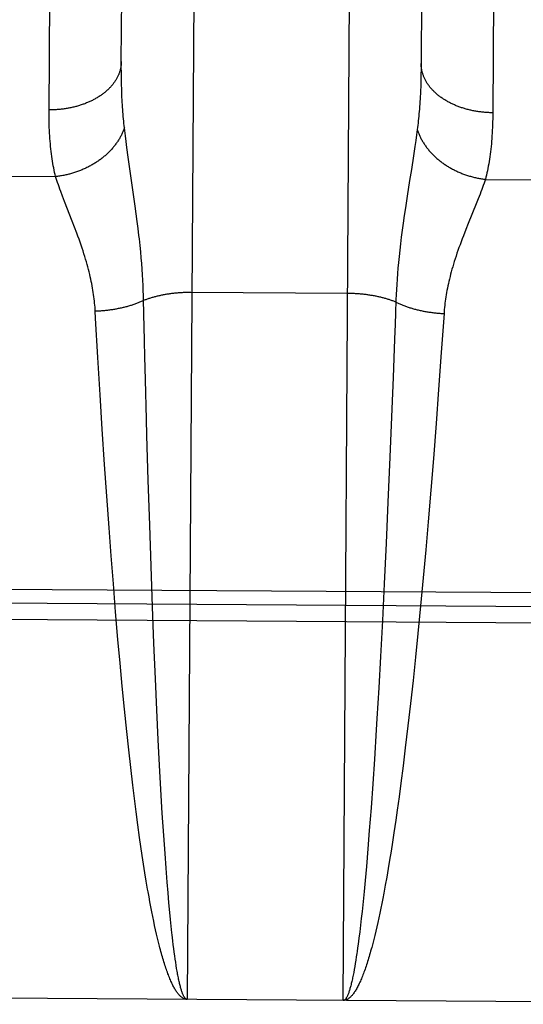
# Model space of a CAD drawing. Header units: inches. Extents: x 0 to 200, y 0 to 129.
# Tile 4 of 99: x 74.948 to 75.158, y 16.316 to 16.727. Entities that reach past the tile are written whole.
import ezdxf

# ---------------------------------------------------------------- set-up
doc = ezdxf.new("R2010")
doc.units = ezdxf.units.IN
doc.header["$LTSCALE"] = 11
doc.header["$MEASUREMENT"] = 0
doc.linetypes.add('HIDDEN', pattern=[0.2, 0.1, -0.1])
doc.layers.add('FRONT_LOWER_DOOR_ASSEMBLY', color=7, linetype='CONTINUOUS')

msp = doc.modelspace()

# ---------------------------------------------------------------- linework, layer by layer
at = {"layer": 'FRONT_LOWER_DOOR_ASSEMBLY', "color": 8, "linetype": 'HIDDEN'}
for p, q in [((75.0233, 17.12911), (75.01811, 16.31833)), ((75.08311, 16.31792), (75.0883, 17.12869)), ((74.96048, 16.68821), (74.96268, 17.03335)), ((75.14768, 17.0335), (75.14548, 16.68829)), ((74.99061, 16.70966), (74.99258, 17.01686)), ((75.11757, 17.01606), (75.11561, 16.70886)), ((74.99061, 16.70723), (74.99061, 16.70966)), ((74.99062, 16.70486), (74.99061, 16.70723)), ((75.11561, 16.70886), (75.11559, 16.70643)), ((74.99064, 16.70253), (74.99062, 16.70486)), ((74.99069, 16.70025), (74.99064, 16.70253)), ((75.11554, 16.70406), (75.11549, 16.70173)), ((75.11559, 16.70643), (75.11554, 16.70406)), ((74.99076, 16.69802), (74.99069, 16.70025)), ((75.11549, 16.70173), (75.11541, 16.69945)), ((74.9926, 16.67626), (74.9923, 16.67865)), ((75.11369, 16.67902), (75.11336, 16.67669)), ((75.11398, 16.68123), (75.11369, 16.67902)), ((74.99294, 16.67374), (74.9926, 16.67626)), ((74.9935, 16.66971), (74.99294, 16.67374)), ((75.11301, 16.67424), (75.11242, 16.67032)), ((75.11336, 16.67669), (75.11301, 16.67424)), ((74.99642, 16.64928), (74.9935, 16.66971)), ((75.11242, 16.67032), (75.11154, 16.66461)), ((74.8924, 16.66209), (74.96322, 16.66163)), ((75.14239, 16.66049), (75.21321, 16.66003)), ((74.96694, 16.65131), (74.96613, 16.65342)), ((75.10978, 16.65348), (75.10903, 16.64856)), ((75.14015, 16.65431), (75.13937, 16.65231)), ((74.97014, 16.64308), (74.96694, 16.65131)), ((74.99686, 16.64605), (74.99642, 16.64928)), ((75.13854, 16.65021), (75.13522, 16.64202)), ((75.13937, 16.65231), (75.13854, 16.65021)), ((74.99726, 16.64293), (74.99686, 16.64605)), ((75.10855, 16.64534), (75.10811, 16.64222)), ((75.10903, 16.64856), (75.10855, 16.64534)), ((74.97111, 16.64055), (74.97014, 16.64308)), ((74.99763, 16.63992), (74.99726, 16.64293)), ((75.10811, 16.64222), (75.1077, 16.63922)), ((75.13522, 16.64202), (75.13422, 16.63951)), ((75.1077, 16.63922), (75.10732, 16.63632)), ((75.13422, 16.63951), (75.13324, 16.63698)), ((74.99842, 16.6329), (74.99813, 16.63562)), ((74.99868, 16.63029), (74.99842, 16.6329)), ((75.10698, 16.63355), (75.10667, 16.63089)), ((75.10732, 16.63632), (75.10698, 16.63355)), ((74.99891, 16.62777), (74.99868, 16.63029)), ((75.10667, 16.63089), (75.10639, 16.62833)), ((74.99911, 16.62534), (74.99891, 16.62777)), ((74.99928, 16.62299), (74.99911, 16.62534)), ((75.10615, 16.62586), (75.10593, 16.62347)), ((75.10639, 16.62833), (75.10615, 16.62586)), ((74.99944, 16.62069), (74.99928, 16.62299)), ((74.99957, 16.61845), (74.99944, 16.62069)), ((75.10573, 16.62115), (75.10557, 16.61889)), ((75.10593, 16.62347), (75.10573, 16.62115)), ((74.99967, 16.61626), (74.99957, 16.61845)), ((74.99976, 16.61411), (74.99967, 16.61626)), ((75.10542, 16.61667), (75.10529, 16.6145)), ((75.10557, 16.61889), (75.10542, 16.61667)), ((75.08499, 16.61288), (75.01959, 16.6133)), ((75.10519, 16.61238), (75.1051, 16.61029)), ((75.10529, 16.6145), (75.10519, 16.61238)), ((75.1051, 16.61029), (75.10491, 16.6047)), ((74.97991, 16.60255), (74.97975, 16.60544)), ((75.00013, 16.5992), (75.00002, 16.60384)), ((75.10491, 16.6047), (75.10474, 16.60009)), ((75.12514, 16.60451), (75.12401, 16.58827)), ((74.98085, 16.58615), (74.97991, 16.60255)), ((75.10474, 16.60009), (75.10451, 16.59385)), ((75.00028, 16.59294), (75.00013, 16.5992)), ((75.00044, 16.58658), (75.00028, 16.59294)), ((75.10451, 16.59385), (75.10421, 16.58592)), ((75.12401, 16.58827), (75.1229, 16.57288)), ((74.98178, 16.57063), (74.98085, 16.58615)), ((75.00068, 16.57689), (75.00044, 16.58658)), ((75.10421, 16.58592), (75.1039, 16.57785)), ((75.00112, 16.56038), (75.00068, 16.57689)), ((75.1039, 16.57785), (75.10339, 16.56472)), ((75.1229, 16.57288), (75.12183, 16.55859)), ((74.98268, 16.55626), (74.98178, 16.57063)), ((75.10339, 16.56472), (75.10257, 16.54459)), ((75.00131, 16.55368), (75.00112, 16.56038)), ((74.98364, 16.54159), (74.98268, 16.55626)), ((75.12183, 16.55859), (75.12069, 16.544)), ((75.00185, 16.53504), (75.00131, 16.55368)), ((75.10257, 16.54459), (75.10176, 16.52586)), ((75.12069, 16.544), (75.11963, 16.53083)), ((74.98455, 16.52838), (74.98364, 16.54159)), ((75.00244, 16.51622), (75.00185, 16.53504)), ((75.11963, 16.53083), (75.11852, 16.51754)), ((74.9855, 16.51505), (74.98455, 16.52838)), ((75.10176, 16.52586), (75.10099, 16.50874)), ((74.98638, 16.50336), (74.9855, 16.51505)), ((75.00302, 16.49912), (75.00244, 16.51622)), ((75.11852, 16.51754), (75.1175, 16.50586)), ((75.10099, 16.50874), (75.10018, 16.49168)), ((75.1175, 16.50586), (75.11645, 16.49419)), ((74.98729, 16.49169), (74.98638, 16.50336)), ((75.00363, 16.48213), (75.00302, 16.49912)), ((75.11645, 16.49419), (75.11536, 16.48256)), ((74.76879, 16.49067), (75.33546, 16.48704)), ((74.98824, 16.48007), (74.98729, 16.49169)), ((75.10018, 16.49168), (75.09943, 16.47647)), ((74.76875, 16.48484), (75.33416, 16.48122)), ((75.00421, 16.46704), (75.00363, 16.48213)), ((75.11536, 16.48256), (75.11424, 16.47103)), ((75.33453, 16.47431), (74.76912, 16.47793)), ((74.98922, 16.46854), (74.98824, 16.48007)), ((75.09943, 16.47647), (75.09864, 16.46143)), ((74.9901, 16.4587), (74.98922, 16.46854)), ((75.11424, 16.47103), (75.11324, 16.46117)), ((75.00483, 16.45215), (75.00421, 16.46704)), ((75.09864, 16.46143), (75.09791, 16.44829)), ((75.11324, 16.46117), (75.11222, 16.45143)), ((74.99101, 16.44899), (74.9901, 16.4587)), ((75.00541, 16.43924), (75.00483, 16.45215)), ((74.99194, 16.43945), (74.99101, 16.44899)), ((75.09791, 16.44829), (75.09716, 16.43549)), ((75.11222, 16.45143), (75.11117, 16.44185)), ((75.11117, 16.44185), (75.1101, 16.43245)), ((74.9929, 16.43011), (74.99194, 16.43945)), ((75.00601, 16.42672), (75.00541, 16.43924)), ((75.09716, 16.43549), (75.09688, 16.43079)), ((75.1101, 16.43245), (75.10901, 16.42327)), ((74.99372, 16.4225), (74.9929, 16.43011)), ((75.09688, 16.43079), (75.0961, 16.41855)), ((75.00656, 16.41613), (75.00601, 16.42672)), ((75.10901, 16.42327), (75.10809, 16.4158)), ((74.99455, 16.41506), (74.99372, 16.4225)), ((74.9954, 16.4078), (74.99455, 16.41506)), ((75.00712, 16.40592), (75.00656, 16.41613)), ((75.0961, 16.41855), (75.09541, 16.40823)), ((75.10809, 16.4158), (75.10715, 16.40852)), ((74.99609, 16.40213), (74.9954, 16.4078)), ((75.09541, 16.40823), (75.09471, 16.39833)), ((75.10715, 16.40852), (75.10638, 16.40283)), ((75.0077, 16.39613), (75.00712, 16.40592)), ((75.10638, 16.40283), (75.10561, 16.39727)), ((74.99679, 16.3966), (74.99609, 16.40213)), ((74.99751, 16.39121), (74.99679, 16.3966)), ((75.00829, 16.38679), (75.0077, 16.39613)), ((75.09471, 16.39833), (75.094, 16.38886)), ((75.10561, 16.39727), (75.10503, 16.3932)), ((74.99823, 16.38597), (74.99751, 16.39121)), ((75.10503, 16.3932), (75.10425, 16.38789)), ((75.00882, 16.37917), (75.00829, 16.38679)), ((75.094, 16.38886), (75.09338, 16.38113)), ((75.10425, 16.38789), (75.10365, 16.38401)), ((74.99877, 16.38214), (74.99823, 16.38597)), ((74.99932, 16.37841), (74.99877, 16.38214)), ((75.10365, 16.38401), (75.10306, 16.38022)), ((74.99988, 16.37476), (74.99932, 16.37841)), ((75.00926, 16.3731), (75.00882, 16.37917)), ((75.09338, 16.38113), (75.09276, 16.37376)), ((75.10306, 16.38022), (75.10246, 16.37652)), ((75.00044, 16.37121), (74.99988, 16.37476)), ((75.10246, 16.37652), (75.10185, 16.37291)), ((75.00101, 16.36775), (75.00044, 16.37121)), ((75.00971, 16.36731), (75.00926, 16.3731)), ((75.09276, 16.37376), (75.09223, 16.36792)), ((75.10185, 16.37291), (75.10124, 16.3694)), ((75.00158, 16.3644), (75.00101, 16.36775)), ((75.01008, 16.36288), (75.00971, 16.36731)), ((75.09223, 16.36792), (75.09181, 16.36344)), ((75.10063, 16.36599), (75.10002, 16.36267)), ((75.10124, 16.3694), (75.10063, 16.36599)), ((75.01045, 16.35863), (75.01008, 16.36288)), ((75.09181, 16.36344), (75.09138, 16.35916)), ((75.10002, 16.36267), (75.0996, 16.36052)), ((75.00254, 16.35903), (75.00216, 16.36114)), ((75.00293, 16.35697), (75.00254, 16.35903)), ((75.01083, 16.35458), (75.01045, 16.35863)), ((75.09138, 16.35916), (75.09096, 16.35506)), ((75.09919, 16.35841), (75.09878, 16.35636)), ((75.0996, 16.36052), (75.09919, 16.35841)), ((75.00332, 16.35495), (75.00293, 16.35697)), ((75.00371, 16.35299), (75.00332, 16.35495)), ((75.01112, 16.35166), (75.01083, 16.35458)), ((75.09096, 16.35506), (75.09063, 16.35211)), ((75.09836, 16.35435), (75.09794, 16.35238)), ((75.09878, 16.35636), (75.09836, 16.35435)), ((75.00411, 16.35107), (75.00371, 16.35299)), ((75.0045, 16.3492), (75.00411, 16.35107)), ((75.0049, 16.34738), (75.0045, 16.3492)), ((75.0114, 16.34886), (75.01112, 16.35166)), ((75.09031, 16.34928), (75.08999, 16.34656)), ((75.09063, 16.35211), (75.09031, 16.34928)), ((75.09752, 16.35047), (75.0971, 16.34861)), ((75.09794, 16.35238), (75.09752, 16.35047)), ((75.0053, 16.34561), (75.0049, 16.34738)), ((75.0057, 16.3439), (75.0053, 16.34561)), ((75.01169, 16.34617), (75.0114, 16.34886)), ((75.08999, 16.34656), (75.08966, 16.34395)), ((75.09626, 16.34503), (75.09584, 16.34332)), ((75.09668, 16.34679), (75.09626, 16.34503)), ((75.0971, 16.34861), (75.09668, 16.34679)), ((75.00611, 16.34223), (75.0057, 16.3439)), ((75.00651, 16.34062), (75.00611, 16.34223)), ((75.01228, 16.34115), (75.01208, 16.34277)), ((75.01248, 16.33957), (75.01228, 16.34115)), ((75.08933, 16.34146), (75.08912, 16.33986)), ((75.08966, 16.34395), (75.08933, 16.34146)), ((75.09584, 16.34332), (75.09541, 16.34166)), ((75.01268, 16.33806), (75.01248, 16.33957)), ((75.01288, 16.33659), (75.01268, 16.33806)), ((75.08879, 16.33757), (75.08857, 16.33611)), ((75.01308, 16.33518), (75.01288, 16.33659)), ((75.01328, 16.33383), (75.01308, 16.33518)), ((75.01348, 16.33252), (75.01328, 16.33383)), ((75.08814, 16.33335), (75.08792, 16.33205)), ((75.08835, 16.3347), (75.08814, 16.33335)), ((75.08857, 16.33611), (75.08835, 16.3347)), ((75.01368, 16.33128), (75.01348, 16.33252)), ((75.01389, 16.33009), (75.01368, 16.33128)), ((75.08792, 16.33205), (75.0877, 16.3308)), ((75.3331, 16.31632), (74.76811, 16.31993))]:
    msp.add_line(p, q, dxfattribs=at)
for points in [[(74.99061, 16.70966), (74.99061, 16.70937), (74.9906, 16.70909), (74.99058, 16.7088), (74.99056, 16.70852), (74.99053, 16.70823), (74.9905, 16.70795), (74.99046, 16.70766), (74.99041, 16.70738), (74.99036, 16.7071), (74.9903, 16.70681), (74.99024, 16.70653), (74.99017, 16.70625), (74.99009, 16.70597), (74.99001, 16.70569), (74.98992, 16.70541), (74.98983, 16.70513), (74.98973, 16.70485), (74.98963, 16.70458), (74.98952, 16.7043), (74.9894, 16.70403), (74.98928, 16.70375), (74.98916, 16.70348), (74.98902, 16.70321), (74.98889, 16.70294), (74.98874, 16.70267), (74.98859, 16.70241), (74.98844, 16.70214), (74.98828, 16.70188), (74.98811, 16.70161), (74.98794, 16.70135), (74.98777, 16.70109), (74.98758, 16.70084), (74.9874, 16.70058), (74.98721, 16.70033), (74.98701, 16.70008), (74.98681, 16.69983), (74.9866, 16.69958), (74.98639, 16.69933), (74.98617, 16.69909), (74.98594, 16.69885), (74.98572, 16.69861), (74.98548, 16.69837), (74.98525, 16.69814), (74.985, 16.6979), (74.98476, 16.69767), (74.9845, 16.69744), (74.98425, 16.69722), (74.98399, 16.697), (74.98372, 16.69678), (74.98345, 16.69656), (74.98317, 16.69634), (74.98289, 16.69613), (74.98261, 16.69592), (74.98232, 16.69571), (74.98203, 16.69551), (74.98173, 16.69531), (74.98143, 16.69511), (74.98113, 16.69491), (74.98082, 16.69472), (74.98051, 16.69453), (74.98019, 16.69434), (74.97987, 16.69416), (74.97954, 16.69398), (74.97922, 16.6938), (74.97888, 16.69362), (74.97855, 16.69345), (74.97821, 16.69329), (74.97787, 16.69312), (74.97752, 16.69296), (74.97717, 16.6928), (74.97682, 16.69265), (74.97646, 16.69249), (74.9761, 16.69235), (74.97574, 16.6922), (74.97538, 16.69206), (74.97501, 16.69192), (74.97464, 16.69179), (74.97427, 16.69166), (74.97389, 16.69153), (74.97351, 16.69141), (74.97313, 16.69129), (74.97275, 16.69117), (74.97236, 16.69106), (74.97197, 16.69095), (74.97158, 16.69085), (74.97119, 16.69074), (74.97079, 16.69065), (74.9704, 16.69055), (74.97, 16.69046), (74.9696, 16.69038), (74.9692, 16.69029), (74.96879, 16.69022), (74.96839, 16.69014), (74.96798, 16.69007), (74.96757, 16.69), (74.96716, 16.68994), (74.96675, 16.68988), (74.96634, 16.68983), (74.96592, 16.68978), (74.96551, 16.68973), (74.96509, 16.68969), (74.96468, 16.68965), (74.96426, 16.68961), (74.96384, 16.68958), (74.96342, 16.68955), (74.963, 16.68953), (74.96258, 16.68951), (74.96216, 16.68949), (74.96174, 16.68948), (74.96132, 16.68948), (74.9609, 16.68947), (74.96048, 16.68947)], [(75.14548, 16.68829), (75.14506, 16.68829), (75.14464, 16.6883), (75.14422, 16.68831), (75.1438, 16.68833), (75.14338, 16.68835), (75.14296, 16.68838), (75.14254, 16.68841), (75.14212, 16.68844), (75.1417, 16.68847), (75.14129, 16.68852), (75.14087, 16.68856), (75.14046, 16.68861), (75.14004, 16.68866), (75.13963, 16.68872), (75.13922, 16.68878), (75.13881, 16.68884), (75.1384, 16.68891), (75.13799, 16.68898), (75.13758, 16.68906), (75.13718, 16.68914), (75.13678, 16.68922), (75.13637, 16.68931), (75.13598, 16.6894), (75.13558, 16.6895), (75.13518, 16.68959), (75.13479, 16.6897), (75.1344, 16.6898), (75.13401, 16.68991), (75.13362, 16.69003), (75.13324, 16.69014), (75.13285, 16.69027), (75.13248, 16.69039), (75.1321, 16.69052), (75.13172, 16.69065), (75.13135, 16.69079), (75.13098, 16.69092), (75.13062, 16.69107), (75.13025, 16.69121), (75.12989, 16.69136), (75.12954, 16.69151), (75.12918, 16.69167), (75.12883, 16.69183), (75.12849, 16.69199), (75.12814, 16.69216), (75.1278, 16.69233), (75.12747, 16.6925), (75.12713, 16.69268), (75.1268, 16.69285), (75.12648, 16.69304), (75.12615, 16.69322), (75.12584, 16.69341), (75.12552, 16.6936), (75.12521, 16.69379), (75.1249, 16.69399), (75.1246, 16.69419), (75.1243, 16.69439), (75.12401, 16.6946), (75.12372, 16.69481), (75.12343, 16.69502), (75.12315, 16.69523), (75.12288, 16.69545), (75.1226, 16.69567), (75.12234, 16.69589), (75.12207, 16.69611), (75.12181, 16.69634), (75.12156, 16.69657), (75.12131, 16.6968), (75.12107, 16.69703), (75.12083, 16.69727), (75.12059, 16.69751), (75.12036, 16.69775), (75.12014, 16.69799), (75.11992, 16.69823), (75.1197, 16.69848), (75.11949, 16.69873), (75.11929, 16.69898), (75.11909, 16.69923), (75.1189, 16.69948), (75.11871, 16.69974), (75.11852, 16.7), (75.11835, 16.70026), (75.11817, 16.70052), (75.11801, 16.70078), (75.11784, 16.70105), (75.11769, 16.70131), (75.11754, 16.70158), (75.11739, 16.70185), (75.11725, 16.70212), (75.11712, 16.70239), (75.11699, 16.70266), (75.11686, 16.70294), (75.11675, 16.70321), (75.11663, 16.70349), (75.11653, 16.70376), (75.11643, 16.70404), (75.11633, 16.70432), (75.11624, 16.7046), (75.11616, 16.70488), (75.11608, 16.70516), (75.11601, 16.70544), (75.11595, 16.70573), (75.11589, 16.70601), (75.11583, 16.70629), (75.11578, 16.70658), (75.11574, 16.70686), (75.1157, 16.70715), (75.11567, 16.70743), (75.11565, 16.70772), (75.11563, 16.708), (75.11562, 16.70829), (75.11561, 16.70857), (75.11561, 16.70886)], [(75.11541, 16.69945), (75.11532, 16.69722), (75.11527, 16.69613), (75.11521, 16.69505), (75.11515, 16.69398), (75.11508, 16.69292), (75.11501, 16.69187), (75.11494, 16.69084), (75.11486, 16.68982), (75.11478, 16.68882), (75.11469, 16.68783), (75.1146, 16.68685), (75.11451, 16.68588), (75.11441, 16.68492), (75.11431, 16.68398), (75.1142, 16.68305), (75.11409, 16.68213), (75.11398, 16.68123)], [(74.99189, 16.68201), (74.99179, 16.68292), (74.99169, 16.68384), (74.9916, 16.68477), (74.99151, 16.68571), (74.99142, 16.68667), (74.99134, 16.68763), (74.99126, 16.68862), (74.99119, 16.68961), (74.99112, 16.69062), (74.99105, 16.69164), (74.99099, 16.69267), (74.99094, 16.69371), (74.99088, 16.69477), (74.99084, 16.69584), (74.99079, 16.69692), (74.99076, 16.69802)], [(74.96322, 16.66163), (74.963, 16.66251), (74.9628, 16.66341), (74.96261, 16.66432), (74.96242, 16.66524), (74.96224, 16.66618), (74.96207, 16.66714), (74.96191, 16.66811), (74.96176, 16.66909), (74.96161, 16.67009), (74.96148, 16.67111), (74.96135, 16.67214), (74.96123, 16.67319), (74.96112, 16.67425), (74.96102, 16.67533), (74.96092, 16.67642), (74.96084, 16.67753), (74.96077, 16.67865), (74.9607, 16.67979), (74.96064, 16.68095), (74.96059, 16.68212), (74.96055, 16.6833), (74.96052, 16.68451), (74.9605, 16.68572), (74.96048, 16.68696), (74.96048, 16.68821)], [(75.14548, 16.68829), (75.14547, 16.68702), (75.14545, 16.68577), (75.14542, 16.68454), (75.14538, 16.68332), (75.14533, 16.68212), (75.14528, 16.68094), (75.14521, 16.67977), (75.14514, 16.67861), (75.14506, 16.67747), (75.14497, 16.67635), (75.14487, 16.67524), (75.14476, 16.67415), (75.14465, 16.67307), (75.14452, 16.67201), (75.14439, 16.67097), (75.14425, 16.66994), (75.1441, 16.66893), (75.14394, 16.66793), (75.14378, 16.66694), (75.1436, 16.66598), (75.14342, 16.66502), (75.14323, 16.66409), (75.14303, 16.66316), (75.14283, 16.66226), (75.14261, 16.66137), (75.14239, 16.66049)], [(74.99189, 16.68201), (74.99178, 16.68168), (74.99166, 16.68134), (74.99153, 16.68101), (74.9914, 16.68068), (74.99127, 16.68035), (74.99112, 16.68002), (74.99098, 16.67969), (74.99082, 16.67936), (74.99067, 16.67904), (74.9905, 16.67871), (74.99033, 16.67839), (74.99016, 16.67807), (74.98997, 16.67775), (74.98979, 16.67743), (74.9896, 16.67711), (74.9894, 16.67679), (74.9892, 16.67648), (74.98899, 16.67617), (74.98878, 16.67585), (74.98856, 16.67555), (74.98834, 16.67524), (74.98811, 16.67493), (74.98788, 16.67463), (74.98764, 16.67433), (74.9874, 16.67403), (74.98715, 16.67373), (74.9869, 16.67344), (74.98664, 16.67315), (74.98638, 16.67286), (74.98611, 16.67257), (74.98584, 16.67229), (74.98556, 16.672), (74.98528, 16.67172), (74.985, 16.67145), (74.98471, 16.67117), (74.98442, 16.6709), (74.98412, 16.67064), (74.98382, 16.67037), (74.98351, 16.67011), (74.9832, 16.66985), (74.98289, 16.66959), (74.98257, 16.66934), (74.98225, 16.66909), (74.98192, 16.66884), (74.98159, 16.6686), (74.98126, 16.66836), (74.98092, 16.66812), (74.98058, 16.66789), (74.98024, 16.66766), (74.97989, 16.66744), (74.97954, 16.66721), (74.97918, 16.66699), (74.97883, 16.66678), (74.97847, 16.66657), (74.9781, 16.66636), (74.97774, 16.66616), (74.97737, 16.66596), (74.97699, 16.66576), (74.97662, 16.66557), (74.97624, 16.66538), (74.97586, 16.6652), (74.97548, 16.66502), (74.97509, 16.66484), (74.97471, 16.66467), (74.97432, 16.6645), (74.97392, 16.66434), (74.97353, 16.66418), (74.97313, 16.66402), (74.97273, 16.66387), (74.97233, 16.66372), (74.97193, 16.66358), (74.97153, 16.66344), (74.97112, 16.66331), (74.97072, 16.66318), (74.97031, 16.66305), (74.9699, 16.66293), (74.96949, 16.66282), (74.96907, 16.66271), (74.96866, 16.6626), (74.96825, 16.6625), (74.96783, 16.6624), (74.96741, 16.66231), (74.967, 16.66222), (74.96658, 16.66214), (74.96616, 16.66206), (74.96574, 16.66198), (74.96532, 16.66191), (74.9649, 16.66185), (74.96448, 16.66179), (74.96406, 16.66173), (74.96364, 16.66168), (74.96322, 16.66163)], [(74.9923, 16.67865), (74.99202, 16.68092), (74.99189, 16.68201)], [(75.11398, 16.68123), (75.11409, 16.68089), (75.1142, 16.68056), (75.11432, 16.68023), (75.11445, 16.67989), (75.11458, 16.67956), (75.11472, 16.67923), (75.11486, 16.6789), (75.11501, 16.67857), (75.11517, 16.67824), (75.11533, 16.67791), (75.11549, 16.67759), (75.11566, 16.67726), (75.11584, 16.67694), (75.11602, 16.67662), (75.11621, 16.6763), (75.1164, 16.67598), (75.1166, 16.67566), (75.1168, 16.67535), (75.11701, 16.67503), (75.11722, 16.67472), (75.11744, 16.67441), (75.11767, 16.6741), (75.1179, 16.6738), (75.11813, 16.67349), (75.11837, 16.67319), (75.11861, 16.67289), (75.11886, 16.67259), (75.11911, 16.6723), (75.11937, 16.67201), (75.11964, 16.67172), (75.1199, 16.67143), (75.12018, 16.67114), (75.12045, 16.67086), (75.12073, 16.67058), (75.12102, 16.6703), (75.12131, 16.67003), (75.1216, 16.66976), (75.1219, 16.66949), (75.1222, 16.66922), (75.12251, 16.66896), (75.12282, 16.6687), (75.12314, 16.66844), (75.12346, 16.66819), (75.12378, 16.66794), (75.1241, 16.66769), (75.12443, 16.66744), (75.12477, 16.6672), (75.12511, 16.66697), (75.12545, 16.66673), (75.12579, 16.6665), (75.12614, 16.66627), (75.12649, 16.66605), (75.12685, 16.66583), (75.1272, 16.66562), (75.12756, 16.6654), (75.12793, 16.66519), (75.12829, 16.66499), (75.12866, 16.66479), (75.12904, 16.66459), (75.12941, 16.6644), (75.12979, 16.66421), (75.13017, 16.66402), (75.13055, 16.66384), (75.13094, 16.66367), (75.13133, 16.66349), (75.13172, 16.66333), (75.13211, 16.66316), (75.1325, 16.663), (75.1329, 16.66284), (75.1333, 16.66269), (75.1337, 16.66254), (75.1341, 16.6624), (75.1345, 16.66226), (75.13491, 16.66213), (75.13532, 16.662), (75.13572, 16.66187), (75.13613, 16.66175), (75.13655, 16.66164), (75.13696, 16.66152), (75.13737, 16.66142), (75.13779, 16.66131), (75.1382, 16.66121), (75.13862, 16.66112), (75.13903, 16.66103), (75.13945, 16.66095), (75.13987, 16.66087), (75.14029, 16.66079), (75.14071, 16.66072), (75.14113, 16.66066), (75.14155, 16.66059), (75.14197, 16.66054), (75.14239, 16.66049)], [(74.96613, 16.65342), (74.96538, 16.65542), (74.96502, 16.65638), (74.96469, 16.65732), (74.96436, 16.65823), (74.96406, 16.65911), (74.96376, 16.65998), (74.96348, 16.66082), (74.96322, 16.66163)], [(75.11154, 16.66461), (75.1108, 16.65997), (75.10978, 16.65348)], [(75.14239, 16.66049), (75.14211, 16.65967), (75.14182, 16.65884), (75.14152, 16.65798), (75.1412, 16.6571), (75.14086, 16.65619), (75.14051, 16.65526), (75.14015, 16.65431)], [(74.97975, 16.60544), (74.9797, 16.60629), (74.97964, 16.60714), (74.97957, 16.608), (74.97949, 16.60886), (74.9794, 16.60973), (74.9793, 16.61061), (74.97919, 16.61149), (74.97906, 16.61238), (74.97893, 16.61328), (74.97879, 16.61419), (74.97863, 16.61511), (74.97847, 16.61604), (74.97829, 16.61698), (74.9781, 16.61793), (74.97789, 16.61889), (74.97768, 16.61987), (74.97744, 16.62086), (74.9772, 16.62187), (74.97694, 16.62289), (74.97666, 16.62394), (74.97637, 16.625), (74.97606, 16.62609), (74.97574, 16.62719), (74.97539, 16.62832), (74.97503, 16.62946), (74.97466, 16.63063), (74.97426, 16.63182), (74.97386, 16.63302), (74.97343, 16.63425), (74.97299, 16.63549), (74.97253, 16.63675), (74.97207, 16.63802), (74.97111, 16.64055)], [(74.99813, 16.63562), (74.99797, 16.63702), (74.99763, 16.63992)], [(75.13324, 16.63698), (75.13275, 16.63572), (75.13228, 16.63447), (75.13183, 16.63323), (75.13138, 16.63202), (75.13096, 16.63082), (75.13055, 16.62963), (75.13016, 16.62847), (75.12979, 16.62733), (75.12943, 16.62621), (75.12909, 16.62511), (75.12877, 16.62403), (75.12846, 16.62297), (75.12817, 16.62193), (75.1279, 16.6209), (75.12764, 16.6199), (75.1274, 16.61891), (75.12717, 16.61793), (75.12695, 16.61697), (75.12675, 16.61603), (75.12656, 16.61509), (75.12638, 16.61417), (75.12621, 16.61325), (75.12606, 16.61234), (75.12591, 16.61144), (75.12578, 16.61055), (75.12566, 16.60967), (75.12555, 16.6088), (75.12544, 16.60793), (75.12535, 16.60706), (75.12527, 16.60621), (75.1252, 16.60536), (75.12514, 16.60451)], [(75.00002, 16.60384), (74.99985, 16.61096), (74.99983, 16.612), (74.99976, 16.61411)], [(75.01959, 16.6133), (75.01918, 16.6133), (75.01877, 16.61329), (75.01837, 16.61329), (75.01796, 16.61328), (75.01755, 16.61327), (75.01715, 16.61325), (75.01674, 16.61324), (75.01633, 16.61322), (75.01593, 16.6132), (75.01553, 16.61317), (75.01512, 16.61315), (75.01472, 16.61312), (75.01432, 16.61309), (75.01392, 16.61305), (75.01352, 16.61302), (75.01312, 16.61298), (75.01273, 16.61294), (75.01233, 16.6129), (75.01194, 16.61285), (75.01154, 16.6128), (75.01115, 16.61275), (75.01076, 16.6127), (75.01038, 16.61264), (75.00999, 16.61258), (75.00961, 16.61252), (75.00922, 16.61246), (75.00884, 16.6124), (75.00847, 16.61233), (75.00809, 16.61226), (75.00772, 16.61219), (75.00735, 16.61211), (75.00698, 16.61204), (75.00661, 16.61196), (75.00625, 16.61188), (75.00588, 16.61179), (75.00552, 16.61171), (75.00517, 16.61162), (75.00481, 16.61153), (75.00446, 16.61144), (75.00411, 16.61134), (75.00377, 16.61124), (75.00343, 16.61115), (75.00309, 16.61105), (75.00275, 16.61094), (75.00242, 16.61084), (75.00209, 16.61073), (75.00176, 16.61062), (75.00144, 16.61051), (75.00112, 16.6104), (75.0008, 16.61028), (75.00049, 16.61016), (75.00018, 16.61005), (74.99988, 16.60992)], [(75.10507, 16.60925), (75.10477, 16.60938), (75.10446, 16.6095), (75.10415, 16.60962), (75.10383, 16.60974), (75.10351, 16.60986), (75.10319, 16.60997), (75.10287, 16.61009), (75.10254, 16.6102), (75.10221, 16.61031), (75.10187, 16.61041), (75.10153, 16.61052), (75.10119, 16.61062), (75.10085, 16.61072), (75.1005, 16.61082), (75.10015, 16.61092), (75.0998, 16.61101), (75.09945, 16.6111), (75.09909, 16.6112), (75.09873, 16.61128), (75.09836, 16.61137), (75.098, 16.61145), (75.09763, 16.61153), (75.09726, 16.61161), (75.09689, 16.61169), (75.09651, 16.61176), (75.09613, 16.61184), (75.09575, 16.61191), (75.09537, 16.61197), (75.09499, 16.61204), (75.09461, 16.6121), (75.09422, 16.61216), (75.09383, 16.61222), (75.09344, 16.61228), (75.09305, 16.61233), (75.09265, 16.61238), (75.09226, 16.61243), (75.09186, 16.61248), (75.09147, 16.61252), (75.09107, 16.61256), (75.09067, 16.6126), (75.09027, 16.61264), (75.08987, 16.61267), (75.08946, 16.6127), (75.08906, 16.61273), (75.08866, 16.61276), (75.08825, 16.61278), (75.08784, 16.6128), (75.08744, 16.61282), (75.08703, 16.61284), (75.08663, 16.61285), (75.08622, 16.61286), (75.08581, 16.61287), (75.0854, 16.61288), (75.08499, 16.61288)], [(74.99988, 16.60992), (74.99956, 16.60978), (74.99924, 16.60963), (74.99891, 16.60948), (74.99858, 16.60934), (74.99825, 16.6092), (74.99792, 16.60906), (74.99758, 16.60893), (74.99723, 16.60879), (74.99689, 16.60866), (74.99654, 16.60853), (74.99618, 16.6084), (74.99582, 16.60828), (74.99546, 16.60816), (74.9951, 16.60804), (74.99474, 16.60792), (74.99437, 16.6078), (74.99399, 16.60769), (74.99362, 16.60758), (74.99324, 16.60747), (74.99286, 16.60737), (74.99248, 16.60726), (74.99209, 16.60716), (74.9917, 16.60707), (74.99131, 16.60697), (74.99092, 16.60688), (74.99053, 16.60679), (74.99013, 16.6067), (74.98973, 16.60662), (74.98933, 16.60654), (74.98893, 16.60646), (74.98852, 16.60638), (74.98812, 16.60631), (74.98771, 16.60624), (74.9873, 16.60617), (74.98689, 16.60611), (74.98647, 16.60604), (74.98606, 16.60599), (74.98565, 16.60593), (74.98523, 16.60587), (74.98481, 16.60582), (74.98439, 16.60578), (74.98397, 16.60573), (74.98355, 16.60569), (74.98313, 16.60565), (74.98271, 16.60561), (74.98229, 16.60558), (74.98187, 16.60555), (74.98144, 16.60552), (74.98102, 16.6055), (74.9806, 16.60547), (74.98017, 16.60546), (74.97975, 16.60544)], [(75.10507, 16.60925), (75.10538, 16.6091), (75.1057, 16.60895), (75.10603, 16.6088), (75.10635, 16.60865), (75.10668, 16.60851), (75.10702, 16.60836), (75.10736, 16.60822), (75.1077, 16.60808), (75.10804, 16.60795), (75.10839, 16.60781), (75.10874, 16.60768), (75.1091, 16.60755), (75.10946, 16.60743), (75.10982, 16.6073), (75.11018, 16.60718), (75.11055, 16.60706), (75.11092, 16.60694), (75.1113, 16.60683), (75.11167, 16.60671), (75.11205, 16.6066), (75.11243, 16.6065), (75.11282, 16.60639), (75.1132, 16.60629), (75.11359, 16.60619), (75.11398, 16.60609), (75.11438, 16.606), (75.11477, 16.60591), (75.11517, 16.60582), (75.11557, 16.60573), (75.11597, 16.60565), (75.11638, 16.60556), (75.11678, 16.60549), (75.11719, 16.60541), (75.1176, 16.60534), (75.11801, 16.60527), (75.11842, 16.6052), (75.11883, 16.60514), (75.11925, 16.60507), (75.11966, 16.60501), (75.12008, 16.60496), (75.1205, 16.6049), (75.12092, 16.60485), (75.12134, 16.60481), (75.12176, 16.60476), (75.12218, 16.60472), (75.1226, 16.60468), (75.12302, 16.60465), (75.12344, 16.60461), (75.12387, 16.60458), (75.12429, 16.60455), (75.12471, 16.60453), (75.12514, 16.60451)], [(75.00216, 16.36114), (75.00177, 16.3633), (75.00158, 16.3644)], [(75.01208, 16.34277), (75.01179, 16.3453), (75.01169, 16.34617)], [(75.09541, 16.34166), (75.09499, 16.34005), (75.09478, 16.33927), (75.09456, 16.3385), (75.09435, 16.33774), (75.09414, 16.337), (75.09392, 16.33627), (75.09371, 16.33555), (75.09349, 16.33485), (75.09328, 16.33416), (75.09307, 16.33349), (75.09285, 16.33282), (75.09264, 16.33218), (75.09242, 16.33154), (75.09221, 16.33092), (75.09199, 16.33031), (75.09178, 16.32972), (75.09156, 16.32914), (75.09134, 16.32858), (75.09113, 16.32803), (75.09091, 16.32749), (75.0907, 16.32697), (75.09048, 16.32646), (75.09026, 16.32597), (75.09005, 16.32549), (75.08983, 16.32503), (75.08961, 16.32458), (75.0894, 16.32414), (75.08918, 16.32372), (75.08896, 16.32332), (75.08875, 16.32292), (75.08853, 16.32255), (75.08831, 16.32218), (75.0881, 16.32183), (75.08788, 16.3215), (75.08766, 16.32118), (75.08745, 16.32088), (75.08723, 16.32059), (75.08701, 16.32031), (75.08679, 16.32005), (75.08658, 16.31981), (75.08636, 16.31958), (75.08614, 16.31936), (75.08593, 16.31916), (75.08571, 16.31898), (75.08549, 16.31881), (75.08527, 16.31865), (75.08506, 16.31851), (75.08484, 16.31839), (75.08462, 16.31827), (75.08441, 16.31818), (75.08419, 16.3181), (75.08397, 16.31803), (75.08376, 16.31798), (75.08354, 16.31794), (75.08332, 16.31792), (75.08311, 16.31792)], [(75.01811, 16.31833), (75.01789, 16.31834), (75.01768, 16.31837), (75.01746, 16.31841), (75.01724, 16.31846), (75.01703, 16.31853), (75.01681, 16.31861), (75.0166, 16.31871), (75.01638, 16.31882), (75.01617, 16.31895), (75.01595, 16.3191), (75.01573, 16.31925), (75.01552, 16.31943), (75.01531, 16.31962), (75.01509, 16.31982), (75.01488, 16.32004), (75.01466, 16.32027), (75.01445, 16.32052), (75.01423, 16.32078), (75.01402, 16.32106), (75.01381, 16.32135), (75.01359, 16.32166), (75.01338, 16.32198), (75.01317, 16.32231), (75.01296, 16.32267), (75.01274, 16.32303), (75.01253, 16.32341), (75.01232, 16.32381), (75.01211, 16.32421), (75.0119, 16.32464), (75.01169, 16.32508), (75.01147, 16.32553), (75.01126, 16.326), (75.01105, 16.32648), (75.01084, 16.32697), (75.01063, 16.32748), (75.01043, 16.32801), (75.01022, 16.32855), (75.01001, 16.3291), (75.0098, 16.32967), (75.00959, 16.33025), (75.00938, 16.33084), (75.00918, 16.33145), (75.00897, 16.33208), (75.00876, 16.33271), (75.00855, 16.33336), (75.00835, 16.33403), (75.00814, 16.33471), (75.00794, 16.3354), (75.00773, 16.3361), (75.00753, 16.33682), (75.00732, 16.33756), (75.00712, 16.3383), (75.00692, 16.33906), (75.00671, 16.33983), (75.00651, 16.34062)], [(75.08912, 16.33986), (75.0889, 16.33832), (75.08879, 16.33757)], [(75.01811, 16.31833), (75.018, 16.31834), (75.01789, 16.31836), (75.01778, 16.3184), (75.01768, 16.31845), (75.01757, 16.31852), (75.01746, 16.3186), (75.01735, 16.3187), (75.01725, 16.31881), (75.01714, 16.31894), (75.01703, 16.31908), (75.01692, 16.31924), (75.01682, 16.31941), (75.01671, 16.31959), (75.0166, 16.31979), (75.0165, 16.32001), (75.01639, 16.32024), (75.01628, 16.32048), (75.01618, 16.32074), (75.01607, 16.32101), (75.01597, 16.3213), (75.01586, 16.3216), (75.01576, 16.32192), (75.01565, 16.32225), (75.01555, 16.3226), (75.01544, 16.32296), (75.01534, 16.32333), (75.01523, 16.32372), (75.01513, 16.32413), (75.01502, 16.32455), (75.01492, 16.32498), (75.01481, 16.32542), (75.01471, 16.32589), (75.01461, 16.32636), (75.0145, 16.32685), (75.0144, 16.32736), (75.0143, 16.32787), (75.01419, 16.32841), (75.01409, 16.32895), (75.01399, 16.32951), (75.01389, 16.33009)], [(75.0877, 16.3308), (75.08748, 16.32962), (75.08737, 16.32904), (75.08726, 16.32848), (75.08715, 16.32794), (75.08704, 16.32741), (75.08693, 16.32689), (75.08682, 16.32639), (75.08671, 16.3259), (75.0866, 16.32543), (75.08649, 16.32497), (75.08638, 16.32452), (75.08627, 16.32409), (75.08616, 16.32367), (75.08605, 16.32327), (75.08594, 16.32288), (75.08583, 16.32251), (75.08572, 16.32215), (75.08561, 16.3218), (75.0855, 16.32147), (75.08539, 16.32116), (75.08529, 16.32086), (75.08518, 16.32057), (75.08507, 16.3203), (75.08496, 16.32004), (75.08485, 16.3198), (75.08474, 16.31957), (75.08463, 16.31936), (75.08452, 16.31916), (75.08441, 16.31897), (75.0843, 16.3188), (75.08419, 16.31865), (75.08408, 16.31851), (75.08397, 16.31839), (75.08387, 16.31828), (75.08376, 16.31818), (75.08365, 16.3181), (75.08354, 16.31803), (75.08343, 16.31798), (75.08332, 16.31795), (75.08321, 16.31792), (75.08311, 16.31792)]]:
    msp.add_lwpolyline(points, dxfattribs=at)

doc.saveas('drawing.dxf')
